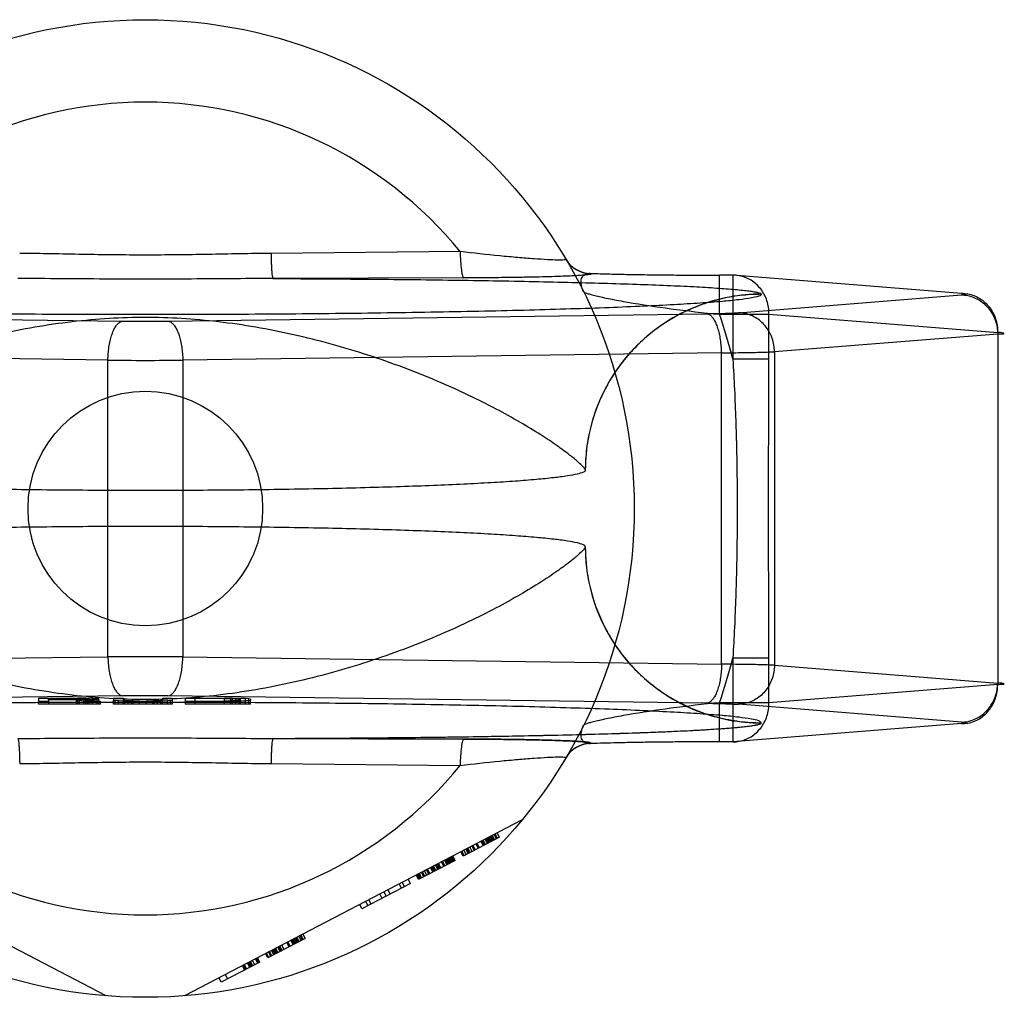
# Model space of a CAD drawing. Header units: millimetres. Extents: x 0 to 297, y 0 to 210.
# Tile 8 of 35: x 89.33 to 91.34, y 85.57 to 87.57. Entities that reach past the tile are written whole.
import ezdxf

# ---------------------------------------------------------------- set-up
doc = ezdxf.new("R2010")
doc.units = ezdxf.units.MM
doc.header["$LTSCALE"] = 16.335
doc.layers.get('0').update_dxf_attribs({"linetype": 'CONTINUOUS'})
doc.layers.add('001-M31079-X02', color=7, linetype='CONTINUOUS')

msp = doc.modelspace()

# ---------------------------------------------------------------- linework, layer by layer
at = {"color": 7, "linetype": 'Continuous'}
msp.add_circle((89.5821, 86.5705), 0.24, dxfattribs=at)
at = {"layer": '001-M31079-X02', "color": 9, "linetype": 'Continuous'}
for p, q in [((90.2261, 87.0962), (89.8392, 87.0924)), ((90.4937, 87.0515), (90.4942, 87.0507)), ((90.7568, 86.9678), (90.7568, 87.0478)), ((90.7839, 87.0478), (90.7568, 87.0478)), ((90.7839, 87.0478), (90.7839, 86.8761)), ((91.2516, 87.0105), (90.7839, 87.0478)), ((90.2334, 87.0422), (89.8433, 87.0409)), ((90.7951, 86.9711), (91.2516, 87.0075)), ((90.8421, 87.0087), (90.8421, 87.0092)), ((88.4341, 86.969), (89.5362, 86.9539)), ((89.6281, 86.9539), (90.7302, 86.969)), ((90.7568, 86.9678), (90.8578, 86.9678)), ((90.8578, 86.8761), (90.8578, 86.9678)), ((90.8578, 86.9678), (91.3256, 86.9306)), ((91.3256, 86.9275), (90.869, 86.8912)), ((91.3256, 86.9306), (91.3256, 86.2105)), ((89.5056, 86.874), (88.4035, 86.889)), ((90.7608, 86.889), (89.6587, 86.874)), ((90.7608, 86.252), (90.7608, 86.889)), ((90.869, 86.8912), (90.869, 86.2499)), ((89.5056, 86.2671), (89.5056, 86.874)), ((89.6587, 86.874), (89.6587, 86.2671)), ((90.8578, 86.8761), (90.7839, 86.8761)), ((88.4035, 86.252), (89.5056, 86.2671)), ((89.6587, 86.2671), (90.7608, 86.252)), ((90.7839, 86.2649), (90.7839, 86.0932)), ((90.7839, 86.2649), (90.8578, 86.2649)), ((90.8578, 86.1732), (90.8578, 86.2649)), ((90.869, 86.2499), (91.3256, 86.2135)), ((91.3256, 86.2105), (90.8578, 86.1732)), ((90.7568, 86.0932), (90.7568, 86.1732)), ((90.8578, 86.1732), (90.7568, 86.1732)), ((89.8392, 86.0486), (90.2261, 86.0448))]:
    msp.add_line(p, q, dxfattribs=at)
at = {"layer": '001-M31079-X02', "color": 6, "linetype": 'Continuous'}
for p, q in [((90.4821, 86.6489), (90.4821, 86.6494)), ((90.4821, 86.4917), (90.4821, 86.4921)), ((89.3837, 86.1788), (89.3837, 86.1818)), ((89.4471, 86.1818), (89.3837, 86.1818)), ((89.4437, 86.1705), (89.4437, 86.1824)), ((89.4471, 86.1705), (89.4471, 86.1818)), ((89.4471, 86.1818), (89.4571, 86.1816)), ((89.4571, 86.1705), (89.4571, 86.1817)), ((89.4571, 86.1816), (89.4637, 86.1814)), ((89.4604, 86.1705), (89.4604, 86.1823)), ((89.4637, 86.1705), (89.4637, 86.1815)), ((89.4637, 86.1814), (89.4671, 86.1809)), ((89.4671, 86.1705), (89.4671, 86.1809)), ((89.4737, 86.1705), (89.4737, 86.1819)), ((89.4837, 86.1705), (89.4837, 86.1814)), ((89.6837, 86.1705), (89.6837, 86.1816)), ((89.7437, 86.1816), (89.6837, 86.1816)), ((89.7437, 86.1705), (89.7437, 86.1824)), ((89.7437, 86.1816), (89.7571, 86.1815)), ((89.7571, 86.1705), (89.7571, 86.1816)), ((89.7571, 86.1815), (89.7671, 86.1812)), ((89.7604, 86.1705), (89.7604, 86.1822)), ((89.7671, 86.1705), (89.7671, 86.1814)), ((89.7671, 86.1812), (89.7737, 86.1808)), ((89.7737, 86.1705), (89.7737, 86.1821)), ((89.7871, 86.1705), (89.7871, 86.1815)), ((89.7937, 86.1705), (89.7937, 86.1809)), ((89.3637, 86.1705), (89.3637, 86.1759)), ((89.4904, 86.1705), (89.3637, 86.1705)), ((89.3837, 86.1797), (89.4471, 86.1797)), ((89.3837, 86.1759), (89.3837, 86.1705)), ((89.4404, 86.1788), (89.4404, 86.1705)), ((89.4571, 86.1798), (89.4471, 86.1797)), ((89.4637, 86.1801), (89.4571, 86.1798)), ((89.4671, 86.1805), (89.4637, 86.1801)), ((89.4871, 86.1705), (89.4871, 86.1804)), ((89.4904, 86.1705), (89.4904, 86.1759)), ((89.5171, 86.1705), (89.5171, 86.1781)), ((89.6371, 86.1705), (89.5171, 86.1705)), ((89.5204, 86.1705), (89.5204, 86.1774)), ((89.5271, 86.1705), (89.5271, 86.1769)), ((89.5371, 86.1705), (89.5371, 86.1781)), ((89.5404, 86.1705), (89.5404, 86.1776)), ((89.5471, 86.1705), (89.5471, 86.177)), ((89.5537, 86.1705), (89.5537, 86.1762)), ((89.5571, 86.1705), (89.5571, 86.1768)), ((89.5704, 86.1705), (89.5704, 86.1767)), ((89.5837, 86.1705), (89.5837, 86.1768)), ((89.5971, 86.1705), (89.5971, 86.177)), ((89.6004, 86.1705), (89.6004, 86.176)), ((89.6071, 86.1705), (89.6071, 86.1772)), ((89.6137, 86.1705), (89.6137, 86.1776)), ((89.6171, 86.1705), (89.6171, 86.1781)), ((89.6271, 86.1705), (89.6271, 86.1769)), ((89.6337, 86.1705), (89.6337, 86.1774)), ((89.6371, 86.1781), (89.6371, 86.1705)), ((89.6637, 86.1759), (89.6637, 86.1705)), ((89.7971, 86.1705), (89.6637, 86.1705)), ((89.6837, 86.1767), (89.7437, 86.1767)), ((89.7571, 86.1769), (89.7437, 86.1767)), ((89.7671, 86.1772), (89.7571, 86.1769)), ((89.7737, 86.1776), (89.7671, 86.1772)), ((89.7737, 86.1808), (89.7771, 86.1802)), ((89.7771, 86.1781), (89.7737, 86.1776)), ((89.7771, 86.1705), (89.7771, 86.1802)), ((89.7971, 86.1705), (89.7971, 86.1781)), ((89.5021, 85.5737), (88.8115, 85.9333)), ((90.3528, 85.9333), (89.6621, 85.5737)), ((90.2922, 85.8905), (90.2876, 85.8993)), ((90.2943, 85.8915), (90.2897, 85.9004)), ((90.2917, 85.9015), (90.2963, 85.8926)), ((90.3005, 85.8948), (90.2959, 85.9036)), ((90.3026, 85.8958), (90.2979, 85.9047)), ((90.3067, 85.898), (90.3021, 85.9069)), ((90.3067, 85.898), (90.2322, 85.8592)), ((90.255, 85.8711), (90.2503, 85.8799)), ((90.257, 85.8721), (90.2524, 85.881)), ((90.2632, 85.8754), (90.2586, 85.8842)), ((90.2653, 85.8764), (90.2607, 85.8853)), ((90.2736, 85.8808), (90.269, 85.8896)), ((90.2757, 85.8818), (90.271, 85.8907)), ((90.2777, 85.8829), (90.2731, 85.8918)), ((90.2819, 85.8851), (90.2772, 85.8939)), ((90.2839, 85.8861), (90.2793, 85.895)), ((90.286, 85.8872), (90.2814, 85.8961)), ((90.2881, 85.8883), (90.2835, 85.8972)), ((90.2901, 85.8894), (90.2855, 85.8982)), ((90.2156, 85.8506), (90.211, 85.8595)), ((90.2322, 85.8592), (90.2276, 85.8681)), ((90.2343, 85.8603), (90.2296, 85.8692)), ((90.2384, 85.8624), (90.2338, 85.8713)), ((90.2425, 85.8646), (90.2379, 85.8735)), ((90.2446, 85.8657), (90.24, 85.8745)), ((90.2467, 85.8668), (90.2421, 85.8756)), ((90.2508, 85.8689), (90.2462, 85.8778)), ((90.2156, 85.8506), (90.1411, 85.8118)), ((90.1763, 85.8301), (90.1717, 85.839)), ((90.1804, 85.8323), (90.1758, 85.8411)), ((90.1825, 85.8334), (90.1779, 85.8422)), ((90.1846, 85.8344), (90.18, 85.8433)), ((90.1867, 85.8355), (90.182, 85.8444)), ((90.1929, 85.8387), (90.1882, 85.8476)), ((90.1949, 85.8398), (90.1903, 85.8487)), ((90.1991, 85.842), (90.1945, 85.8508)), ((90.2011, 85.843), (90.1965, 85.8519)), ((90.2032, 85.8441), (90.1986, 85.853)), ((90.2053, 85.8452), (90.2007, 85.8541)), ((90.2074, 85.8463), (90.2027, 85.8552)), ((90.2094, 85.8474), (90.2048, 85.8562)), ((90.2115, 85.8484), (90.2069, 85.8573)), ((90.2089, 85.8584), (90.2136, 85.8495)), ((90.1411, 85.8118), (90.1365, 85.8207)), ((90.1432, 85.8129), (90.1386, 85.8218)), ((90.1453, 85.814), (90.1406, 85.8228)), ((90.1473, 85.815), (90.1427, 85.8239)), ((90.1515, 85.8172), (90.1469, 85.8261)), ((90.1535, 85.8183), (90.1489, 85.8271)), ((90.1577, 85.8204), (90.1531, 85.8293)), ((90.1618, 85.8226), (90.1572, 85.8314)), ((90.1639, 85.8237), (90.1593, 85.8325)), ((90.1701, 85.8269), (90.1655, 85.8358)), ((90.1722, 85.828), (90.1675, 85.8368)), ((90.1742, 85.829), (90.1696, 85.8379)), ((90.1246, 85.8032), (90.0252, 85.7515)), ((90.1059, 85.7935), (90.1013, 85.8024)), ((90.1075, 85.8056), (90.1121, 85.7967)), ((90.1246, 85.8032), (90.1199, 85.8121)), ((90.0666, 85.773), (90.062, 85.7819)), ((90.0749, 85.7773), (90.0703, 85.7862)), ((90.0832, 85.7816), (90.0786, 85.7905)), ((90.0252, 85.7515), (90.0206, 85.7603)), ((90.0376, 85.7579), (90.033, 85.7668)), ((90.0438, 85.7612), (90.0392, 85.77)), ((89.9052, 85.689), (89.9006, 85.6978)), ((89.9093, 85.6911), (89.9047, 85.7)), ((89.9093, 85.6911), (89.8327, 85.6513)), ((89.8659, 85.6685), (89.8612, 85.6774)), ((89.8762, 85.6739), (89.8716, 85.6828)), ((89.8783, 85.675), (89.8737, 85.6838)), ((89.8845, 85.6782), (89.8799, 85.6871)), ((89.8865, 85.6793), (89.8819, 85.6882)), ((89.8886, 85.6804), (89.884, 85.6892)), ((89.8907, 85.6814), (89.8861, 85.6903)), ((89.8928, 85.6825), (89.8881, 85.6914)), ((89.8948, 85.6836), (89.8902, 85.6925)), ((89.8969, 85.6847), (89.8923, 85.6935)), ((89.901, 85.6868), (89.8964, 85.6957)), ((89.8985, 85.6968), (89.9031, 85.6879)), ((89.8327, 85.6513), (89.8281, 85.6601)), ((89.8348, 85.6523), (89.8302, 85.6612)), ((89.8389, 85.6545), (89.8343, 85.6634)), ((89.841, 85.6556), (89.8364, 85.6644)), ((89.8452, 85.6577), (89.8405, 85.6666)), ((89.8472, 85.6588), (89.8426, 85.6677)), ((89.8493, 85.6599), (89.8447, 85.6688)), ((89.8514, 85.661), (89.8467, 85.6698)), ((89.8534, 85.662), (89.8488, 85.6709)), ((89.8576, 85.6642), (89.853, 85.6731)), ((89.8596, 85.6653), (89.855, 85.6741)), ((89.8617, 85.6664), (89.8571, 85.6752)), ((89.8162, 85.6426), (89.7375, 85.6017)), ((89.7893, 85.6286), (89.7847, 85.6375)), ((89.7955, 85.6319), (89.7909, 85.6407)), ((89.7976, 85.633), (89.7929, 85.6418)), ((89.7996, 85.634), (89.795, 85.6429)), ((89.8017, 85.6351), (89.7971, 85.644)), ((89.8058, 85.6373), (89.8012, 85.6461)), ((89.812, 85.6405), (89.8074, 85.6494)), ((89.8141, 85.6416), (89.8095, 85.6504)), ((89.8162, 85.6426), (89.8116, 85.6515)), ((89.7453, 85.617), (89.7499, 85.6082)), ((89.7805, 85.6354), (89.7851, 85.6265)), ((89.7872, 85.6276), (89.7826, 85.6364)), ((89.7375, 85.6017), (89.7329, 85.6106))]:
    msp.add_line(p, q, dxfattribs=at)
at = {"layer": '001-M31079-X02', "color": 7, "linetype": 'Continuous'}
for p, q in [((89.5362, 86.1871), (88.4341, 86.1721)), ((89.3637, 86.1825), (89.3637, 86.1759)), ((89.3637, 86.1825), (89.4437, 86.1825)), ((89.4604, 86.1823), (89.4437, 86.1825)), ((89.4437, 86.1824), (89.4604, 86.1824)), ((89.4737, 86.1819), (89.4604, 86.1823)), ((89.4837, 86.1814), (89.4737, 86.1819)), ((89.4871, 86.1809), (89.4837, 86.1814)), ((89.4871, 86.1809), (89.4871, 86.1804)), ((89.5171, 86.1825), (89.5171, 86.1781)), ((89.5171, 86.1825), (89.5371, 86.1825)), ((89.5371, 86.1825), (89.5371, 86.1781)), ((89.6171, 86.1825), (89.6171, 86.1781)), ((89.6171, 86.1825), (89.6371, 86.1825)), ((90.7302, 86.1721), (89.6281, 86.1871)), ((89.6371, 86.1825), (89.6371, 86.1781)), ((89.6637, 86.1825), (89.6637, 86.1759)), ((89.6637, 86.1825), (89.7437, 86.1825)), ((89.7604, 86.1823), (89.7437, 86.1825)), ((89.7437, 86.1824), (89.7604, 86.1824)), ((89.7737, 86.1821), (89.7604, 86.1823)), ((89.7604, 86.1822), (89.7737, 86.1822)), ((89.7871, 86.1815), (89.7737, 86.1821)), ((89.7937, 86.1809), (89.7871, 86.1815)), ((89.7971, 86.1802), (89.7937, 86.1809)), ((89.3837, 86.1759), (89.3637, 86.1759)), ((89.3837, 86.1788), (89.3837, 86.1759)), ((89.4404, 86.1788), (89.3837, 86.1788)), ((89.4404, 86.1788), (89.4671, 86.1759)), ((89.4604, 86.1791), (89.4737, 86.1794)), ((89.4737, 86.1793), (89.4604, 86.1793)), ((89.4904, 86.1759), (89.4604, 86.1791)), ((89.4904, 86.1759), (89.4671, 86.1759)), ((89.4837, 86.18), (89.4737, 86.1794)), ((89.4871, 86.1804), (89.4837, 86.18)), ((89.5171, 86.1781), (89.5204, 86.1774)), ((89.5271, 86.1769), (89.5204, 86.1774)), ((89.5404, 86.1763), (89.5271, 86.1769)), ((89.5404, 86.1776), (89.5371, 86.1781)), ((89.5471, 86.1772), (89.5404, 86.1776)), ((89.5404, 86.1763), (89.5537, 86.176)), ((89.5537, 86.1762), (89.5404, 86.1762)), ((89.5571, 86.1769), (89.5471, 86.1772)), ((89.5471, 86.177), (89.5571, 86.177)), ((89.5704, 86.176), (89.5537, 86.176)), ((89.5537, 86.176), (89.5704, 86.1759)), ((89.5704, 86.1767), (89.5571, 86.1769)), ((89.5571, 86.1768), (89.5704, 86.1768)), ((89.5704, 86.1767), (89.5837, 86.1767)), ((89.5837, 86.1759), (89.5704, 86.1759)), ((89.5971, 86.1769), (89.5837, 86.1767)), ((89.5837, 86.1768), (89.5971, 86.1768)), ((89.5837, 86.1759), (89.6004, 86.176)), ((89.6004, 86.176), (89.5837, 86.176)), ((89.6071, 86.1772), (89.5971, 86.1769)), ((89.5971, 86.177), (89.6071, 86.177)), ((89.6004, 86.176), (89.6137, 86.1763)), ((89.6137, 86.1762), (89.6004, 86.1762)), ((89.6137, 86.1776), (89.6071, 86.1772)), ((89.6171, 86.1781), (89.6137, 86.1776)), ((89.6271, 86.1769), (89.6137, 86.1763)), ((89.6337, 86.1774), (89.6271, 86.1769)), ((89.6337, 86.1774), (89.6371, 86.1781)), ((89.7437, 86.1759), (89.6637, 86.1759)), ((89.7437, 86.1759), (89.7604, 86.176)), ((89.7604, 86.176), (89.7437, 86.176)), ((89.7604, 86.176), (89.7737, 86.1763)), ((89.7737, 86.1762), (89.7604, 86.1762)), ((89.7871, 86.1769), (89.7737, 86.1763)), ((89.7937, 86.1774), (89.7871, 86.1769)), ((89.7937, 86.1774), (89.7971, 86.1781)), ((89.7971, 86.1802), (89.7971, 86.1781)), ((91.2516, 86.1335), (90.7951, 86.1699)), ((91.2516, 86.1305), (90.7839, 86.0933)), ((90.8421, 86.1319), (90.8421, 86.1323)), ((90.8421, 86.1319), (90.8421, 86.1323)), ((89.8433, 86.1002), (90.2334, 86.0989)), ((90.2334, 86.0989), (89.8433, 86.1002)), ((90.4942, 86.0904), (90.4939, 86.0895)), ((90.7839, 86.0933), (90.7568, 86.0933))]:
    msp.add_line(p, q, dxfattribs=at)
at = {"layer": '001-M31079-X02', "color": 9, "linetype": 'Continuous'}
msp.add_circle((89.5821, 86.5705), 1, dxfattribs=at)
for centre, radius, start, end in [((89.5821, 86.5705), 0.8313, 39.2269, 140.7731), ((90.4936, 87.1115), 0.0599, 210.6953, 270.0461), ((90.4942, 87.1106), 0.0599, 210.6418, 270.05), ((89.5821, 86.5705), 1.24, 14.2686, 18.6881), ((89.5821, 90.4465), 3.4929, 269.2467, 270.7533), ((89.5821, 96.5904), 9.7168, 269.54869, 270.45131), ((89.5821, 76.5506), 9.7168, 89.54869, 90.45131), ((89.5821, 86.5705), 1.24, 341.3119, 345.7314), ((90.4936, 86.0296), 0.0599, 89.9539, 149.3056), ((90.4942, 86.0304), 0.0599, 89.95, 149.359), ((89.5821, 86.5705), 0.8313, 219.2269, 320.7731)]:
    msp.add_arc(centre, radius, start, end, dxfattribs=at)
at = {"layer": '001-M31079-X02', "color": 7, "linetype": 'Continuous'}
for centre, radius, start, end in [((89.5821, 82.6901), 3.4973, 89.2476, 90.7523), ((89.5821, 82.6945), 3.4929, 89.2467, 90.7533)]:
    msp.add_arc(centre, radius, start, end, dxfattribs=at)
at = {"layer": '001-M31079-X02', "color": 9, "linetype": 'Continuous'}
for points, knots in [([(89.8392, 87.0924), (89.7963, 87.0921), (89.7106, 87.0901), (89.5821, 87.0885), (89.4537, 87.0901), (89.368, 87.0921), (89.3251, 87.0924)], [0, 0, 0, 0, 0.250402, 0.5, 0.749597, 1, 1, 1, 1]), ([(89.8392, 87.0924), (89.8392, 87.0861), (89.8395, 87.0767), (89.84, 87.0646), (89.8405, 87.0568), (89.8411, 87.0504), (89.8417, 87.0455), (89.8424, 87.0427), (89.8429, 87.0411), (89.8433, 87.0409)], [0, 0, 0, 0, 0.368459, 0.542, 0.696116, 0.822298, 0.915752, 0.973941, 1, 1, 1, 1]), ([(90.4426, 87.0801), (90.4427, 87.0798), (90.4416, 87.0792), (90.4405, 87.0791), (90.4376, 87.0788), (90.4328, 87.0787), (90.4215, 87.0787), (90.4027, 87.0796), (90.3754, 87.0813), (90.3428, 87.0839), (90.2924, 87.0886), (90.2531, 87.093), (90.2261, 87.0962)], [0, 0, 0, 0, 0.004516, 0.010291, 0.018656, 0.043159, 0.077667, 0.174246, 0.302259, 0.454822, 0.625433, 1, 1, 1, 1]), ([(90.2261, 87.0962), (90.2262, 87.0896), (90.2267, 87.0769), (90.2279, 87.062), (90.2294, 87.0521), (90.2306, 87.047), (90.2317, 87.0439), (90.2328, 87.0423), (90.2334, 87.0422)], [0, 0, 0, 0, 0.362821, 0.688622, 0.814703, 0.908714, 0.96876, 1, 1, 1, 1]), ([(90.4942, 87.0507), (90.4954, 87.0489), (90.4854, 87.049), (90.4791, 87.0476), (90.4656, 87.0469), (90.45, 87.046), (90.4301, 87.0453), (90.4067, 87.0445), (90.3793, 87.0439), (90.3482, 87.0433), (90.3133, 87.0428), (90.2746, 87.0424), (90.2475, 87.0423), (90.2334, 87.0422)], [0, 0, 0, 0, 0.02457, 0.057729, 0.104982, 0.166344, 0.241951, 0.331914, 0.436318, 0.555329, 0.689105, 0.837622, 1, 1, 1, 1]), ([(90.4785, 87.0139), (90.4764, 87.018), (90.4735, 87.0261), (90.473, 87.0378), (90.4769, 87.047), (90.4848, 87.0518), (90.4907, 87.0519), (90.4937, 87.0515)], [0, 0, 0, 0, 0.27099, 0.493102, 0.667777, 0.824098, 1, 1, 1, 1]), ([(90.4937, 87.0515), (90.5037, 87.0512), (90.5248, 87.0505), (90.5581, 87.0497), (90.5945, 87.049), (90.6333, 87.0485), (90.6737, 87.0481), (90.715, 87.0479), (90.7428, 87.0478), (90.7568, 87.0478)], [0, 0, 0, 0, 0.11337, 0.240887, 0.380096, 0.528444, 0.683089, 0.841296, 1, 1, 1, 1]), ([(90.8578, 86.9678), (90.8578, 86.9725), (90.8572, 86.9819), (90.854, 86.9955), (90.8486, 87.0083), (90.8412, 87.0198), (90.832, 87.0297), (90.8214, 87.0378), (90.8095, 87.0436), (90.7969, 87.0471), (90.7882, 87.0479), (90.7839, 87.0478)], [0, 0, 0, 0, 0.115548, 0.230792, 0.344911, 0.457252, 0.568031, 0.677491, 0.785649, 0.893024, 1, 1, 1, 1]), ([(89.8433, 87.0409), (89.7839, 87.0409), (89.6692, 87.0396), (89.4951, 87.0396), (89.3804, 87.0409), (89.321, 87.0409)], [0, 0, 0, 0, 0.341257, 0.658748, 1, 1, 1, 1]), ([(89.8433, 87.0409), (89.9037, 87.0407), (90.0229, 87.04), (90.1977, 87.0382), (90.338, 87.0359), (90.4441, 87.0335), (90.5174, 87.0316), (90.5853, 87.0295), (90.6469, 87.0271), (90.7014, 87.0246), (90.748, 87.0219), (90.7814, 87.0194), (90.8036, 87.0172), (90.8165, 87.0157), (90.8267, 87.0142), (90.8345, 87.0127), (90.8392, 87.0113), (90.8418, 87.01), (90.8421, 87.0092)], [0, 0, 0, 0, 0.181178, 0.357361, 0.524058, 0.602127, 0.675648, 0.743807, 0.805747, 0.8606, 0.907512, 0.945637, 0.961149, 0.97416, 0.984582, 0.992353, 0.997444, 1, 1, 1, 1]), ([(90.8421, 87.0087), (90.8422, 87.0066), (90.8328, 87.0035), (90.8195, 87.0006), (90.7931, 86.997), (90.7588, 86.9937), (90.7142, 86.9903), (90.6608, 86.9871), (90.5987, 86.9841), (90.5283, 86.9812), (90.4504, 86.9785), (90.3655, 86.9761), (90.2742, 86.9739), (90.1775, 86.972), (90.0759, 86.9704), (89.9703, 86.9691), (89.8617, 86.9681), (89.7508, 86.9675), (89.6385, 86.9671), (89.5258, 86.9671), (89.4135, 86.9675), (89.3026, 86.9681), (89.1939, 86.9691), (89.0884, 86.9704), (88.9868, 86.972), (88.89, 86.9739), (88.7988, 86.9761), (88.7139, 86.9785), (88.6359, 86.9812), (88.5656, 86.9841), (88.5034, 86.9871), (88.45, 86.9903), (88.4055, 86.9937), (88.3711, 86.997), (88.3448, 87.0006), (88.3315, 87.0035), (88.3221, 87.0066), (88.3221, 87.0087)], [0, 0, 0, 0, 0.002493, 0.008682, 0.018754, 0.032668, 0.050325, 0.07159, 0.096294, 0.12424, 0.155205, 0.188938, 0.22517, 0.263609, 0.303947, 0.345858, 0.389007, 0.433046, 0.477624, 0.52238, 0.566958, 0.610997, 0.654146, 0.696057, 0.736395, 0.774834, 0.811065, 0.844799, 0.875763, 0.903709, 0.928414, 0.949678, 0.967336, 0.981249, 0.991321, 0.99751, 1, 1, 1, 1]), ([(90.4785, 87.0139), (90.4789, 87.0131), (90.4817, 87.012), (90.4865, 87.0102), (90.4946, 87.008), (90.5051, 87.0053), (90.5181, 87.0024), (90.5395, 86.998), (90.5859, 86.9894), (90.6605, 86.9783), (90.7234, 86.9711), (90.7568, 86.9678)], [0, 0, 0, 0, 0.009066, 0.028397, 0.057799, 0.096568, 0.143882, 0.198874, 0.328449, 0.644516, 1, 1, 1, 1]), ([(90.8421, 87.0087), (90.8278, 87.0087), (90.7988, 87.007), (90.7564, 86.9993), (90.7156, 86.9867), (90.677, 86.9696), (90.6406, 86.9481), (90.6066, 86.9222), (90.5756, 86.8922), (90.5481, 86.8583), (90.5248, 86.8209), (90.506, 86.7805), (90.4922, 86.7378), (90.4839, 86.6936), (90.482, 86.6636), (90.482, 86.6489)], [0, 0, 0, 0, 0.0763, 0.153503, 0.228562, 0.30215, 0.377279, 0.452453, 0.528555, 0.605385, 0.683975, 0.761952, 0.841026, 0.921748, 1, 1, 1, 1]), ([(90.8421, 87.0092), (90.8203, 87.0092), (90.7752, 87.005), (90.7084, 86.9859), (90.644, 86.9527), (90.5864, 86.9062), (90.5394, 86.8487), (90.5058, 86.7841), (90.4863, 86.7169), (90.4821, 86.6714), (90.4821, 86.6494)], [0, 0, 0, 0, 0.115883, 0.238876, 0.367183, 0.498434, 0.629909, 0.758865, 0.88286, 1, 1, 1, 1]), ([(91.2516, 87.0105), (91.256, 87.0106), (91.2647, 87.0099), (91.2773, 87.0064), (91.2891, 87.0005), (91.2998, 86.9924), (91.3089, 86.9825), (91.3163, 86.971), (91.3217, 86.9582), (91.325, 86.9446), (91.3256, 86.9353), (91.3256, 86.9306)], [0, 0, 0, 0, 0.107071, 0.214436, 0.322617, 0.432029, 0.542926, 0.655374, 0.769251, 0.884267, 1, 1, 1, 1]), ([(91.2516, 87.0075), (91.2536, 87.0077), (91.2556, 87.0079), (91.262, 87.0085), (91.2558, 87.0106), (91.2536, 87.0104), (91.2516, 87.0105)], [0, 0, 0, 0, 0.325495, 0.494819, 0.674668, 1, 1, 1, 1]), ([(91.2516, 87.0075), (91.2559, 87.0074), (91.2645, 87.0065), (91.2769, 87.0028), (91.2886, 86.9968), (91.2991, 86.9887), (91.3083, 86.9788), (91.3157, 86.9674), (91.3212, 86.9548), (91.3247, 86.9414), (91.3255, 86.9322), (91.3256, 86.9275)], [0, 0, 0, 0, 0.106484, 0.213746, 0.322191, 0.432075, 0.543475, 0.656289, 0.770256, 0.884983, 1, 1, 1, 1]), ([(90.7302, 86.969), (90.7357, 86.9691), (90.7464, 86.9692), (90.7615, 86.9696), (90.7748, 86.97), (90.7858, 86.9705), (90.7923, 86.9709), (90.7951, 86.9711)], [0, 0, 0, 0, 0.25668, 0.492149, 0.698248, 0.869187, 1, 1, 1, 1]), ([(90.7608, 86.889), (90.7607, 86.8936), (90.7603, 86.9026), (90.7589, 86.9157), (90.7566, 86.9281), (90.7536, 86.9393), (90.7499, 86.9491), (90.7457, 86.9572), (90.741, 86.9634), (90.7359, 86.9676), (90.732, 86.9688), (90.7302, 86.969)], [0, 0, 0, 0, 0.150718, 0.297804, 0.437666, 0.567042, 0.683196, 0.784188, 0.869292, 0.939752, 1, 1, 1, 1]), ([(90.869, 86.8912), (90.869, 86.8958), (90.8681, 86.9049), (90.8648, 86.9181), (90.8595, 86.9304), (90.8524, 86.9416), (90.8434, 86.9516), (90.8329, 86.9598), (90.8211, 86.9661), (90.8084, 86.9701), (90.7995, 86.9711), (90.7951, 86.9711)], [0, 0, 0, 0, 0.114278, 0.227862, 0.337251, 0.447769, 0.558103, 0.669208, 0.779366, 0.89094, 1, 1, 1, 1]), ([(90.4821, 86.6494), (90.4815, 86.6516), (90.4762, 86.6571), (90.4659, 86.6673), (90.4477, 86.6819), (90.4223, 86.7006), (90.3887, 86.7229), (90.3471, 86.7482), (90.2976, 86.7755), (90.2409, 86.8039), (90.1778, 86.8322), (90.1094, 86.8596), (90.0371, 86.8849), (89.9621, 86.9074), (89.8856, 86.9266), (89.8087, 86.9419), (89.7321, 86.953), (89.6567, 86.9598), (89.5821, 86.9622), (89.5076, 86.9598), (89.4321, 86.953), (89.3556, 86.9419), (89.2786, 86.9266), (89.2021, 86.9074), (89.1271, 86.8849), (89.0548, 86.8596), (88.9865, 86.8322), (88.9234, 86.8039), (88.8666, 86.7755), (88.8172, 86.7482), (88.7755, 86.7229), (88.742, 86.7006), (88.7165, 86.6819), (88.6983, 86.6673), (88.6881, 86.6571), (88.6827, 86.6516), (88.6822, 86.6494)], [0, 0, 0, 0, 0.003555, 0.011107, 0.022959, 0.039262, 0.060042, 0.085221, 0.114497, 0.147384, 0.18326, 0.221413, 0.261105, 0.301644, 0.342428, 0.382958, 0.422872, 0.461919, 0.5, 0.538082, 0.577129, 0.617043, 0.657573, 0.698356, 0.738896, 0.778588, 0.81674, 0.852617, 0.885504, 0.914779, 0.939958, 0.960738, 0.977042, 0.988893, 0.996445, 1, 1, 1, 1]), ([(89.5056, 86.874), (89.5056, 86.8785), (89.506, 86.8875), (89.5075, 86.9006), (89.5098, 86.913), (89.5128, 86.9242), (89.5165, 86.934), (89.5207, 86.9421), (89.5254, 86.9483), (89.5305, 86.9525), (89.5344, 86.9538), (89.5362, 86.9539)], [0, 0, 0, 0, 0.150719, 0.297804, 0.437667, 0.567042, 0.683197, 0.784188, 0.869292, 0.939752, 1, 1, 1, 1]), ([(89.6281, 86.9539), (89.6299, 86.9538), (89.6337, 86.9525), (89.6389, 86.9483), (89.6436, 86.9421), (89.6478, 86.934), (89.6515, 86.9242), (89.6545, 86.913), (89.6568, 86.9006), (89.6582, 86.8875), (89.6586, 86.8785), (89.6587, 86.874)], [0, 0, 0, 0, 0.060245, 0.130705, 0.215808, 0.3168, 0.432955, 0.562331, 0.702194, 0.849281, 1, 1, 1, 1]), ([(91.3256, 86.9275), (91.3284, 86.9277), (91.3315, 86.928), (91.3419, 86.9282), (91.3316, 86.9309), (91.3284, 86.9304), (91.3256, 86.9306)], [0, 0, 0, 0, 0.308454, 0.496297, 0.691701, 1, 1, 1, 1]), ([(90.7608, 86.889), (90.7686, 86.8891), (90.7837, 86.8892), (90.8053, 86.8895), (90.8249, 86.8899), (90.842, 86.8902), (90.8565, 86.8907), (90.8652, 86.891), (90.869, 86.8912)], [0, 0, 0, 0, 0.216747, 0.417772, 0.599472, 0.758798, 0.893087, 1, 1, 1, 1]), ([(90.7839, 86.8761), (90.7864, 86.8345), (90.7902, 86.7525), (90.7928, 86.6307), (90.7928, 86.5103), (90.7902, 86.3886), (90.7864, 86.3066), (90.7839, 86.2649)], [0, 0, 0, 0, 0.204736, 0.40264, 0.597353, 0.795252, 1, 1, 1, 1]), ([(90.8578, 86.2649), (90.8578, 86.3159), (90.8572, 86.4178), (90.8566, 86.5705), (90.8572, 86.7232), (90.8578, 86.8251), (90.8578, 86.8761)], [0, 0, 0, 0, 0.250466, 0.5, 0.749534, 1, 1, 1, 1]), ([(90.4821, 86.4917), (90.4815, 86.4894), (90.4762, 86.484), (90.4659, 86.4737), (90.4477, 86.4591), (90.4223, 86.4404), (90.3887, 86.4181), (90.3471, 86.3929), (90.2976, 86.3656), (90.2409, 86.3372), (90.1778, 86.3088), (90.1095, 86.2815), (90.0371, 86.2562), (89.9621, 86.2336), (89.8856, 86.2145), (89.8087, 86.1992), (89.7322, 86.188), (89.6567, 86.1812), (89.5821, 86.1789), (89.5076, 86.1812), (89.4321, 86.188), (89.3556, 86.1992), (89.2786, 86.2145), (89.2021, 86.2336), (89.1271, 86.2562), (89.0548, 86.2815), (88.9865, 86.3088), (88.9234, 86.3372), (88.8666, 86.3656), (88.8172, 86.3929), (88.7756, 86.4181), (88.742, 86.4404), (88.7165, 86.4591), (88.6983, 86.4737), (88.6881, 86.484), (88.6827, 86.4894), (88.6822, 86.4917)], [0, 0, 0, 0, 0.003556, 0.01111, 0.022961, 0.039265, 0.060043, 0.08522, 0.114493, 0.147377, 0.183251, 0.221401, 0.261091, 0.301628, 0.342411, 0.38294, 0.422856, 0.461909, 0.5, 0.538091, 0.577144, 0.61706, 0.657589, 0.698372, 0.738909, 0.7786, 0.816749, 0.852623, 0.885507, 0.91478, 0.939957, 0.960735, 0.977039, 0.98889, 0.996444, 1, 1, 1, 1]), ([(90.482, 86.4921), (90.482, 86.4778), (90.4838, 86.4489), (90.4915, 86.4065), (90.5041, 86.3658), (90.5212, 86.3271), (90.5427, 86.2907), (90.5686, 86.2567), (90.5987, 86.2258), (90.6327, 86.1983), (90.6701, 86.175), (90.7105, 86.1562), (90.7532, 86.1425), (90.7974, 86.1342), (90.8274, 86.1323), (90.8421, 86.1323)], [0, 0, 0, 0, 0.076158, 0.153158, 0.228334, 0.301941, 0.37695, 0.452289, 0.528431, 0.605124, 0.6839, 0.761958, 0.840937, 0.921804, 1, 1, 1, 1]), ([(90.4821, 86.4917), (90.4821, 86.4697), (90.4863, 86.4242), (90.5058, 86.3569), (90.5394, 86.2923), (90.5864, 86.2349), (90.644, 86.1883), (90.7084, 86.1551), (90.7752, 86.136), (90.8203, 86.1319), (90.8421, 86.1319)], [0, 0, 0, 0, 0.11714, 0.241135, 0.370091, 0.501566, 0.632817, 0.761124, 0.884117, 1, 1, 1, 1]), ([(89.5056, 86.2671), (89.5056, 86.2625), (89.506, 86.2536), (89.5075, 86.2404), (89.5098, 86.2281), (89.5128, 86.2168), (89.5165, 86.207), (89.5207, 86.1989), (89.5254, 86.1927), (89.5305, 86.1885), (89.5344, 86.1873), (89.5362, 86.1871)], [0, 0, 0, 0, 0.150717, 0.297802, 0.437664, 0.56704, 0.683194, 0.784186, 0.869291, 0.939752, 1, 1, 1, 1]), ([(89.6281, 86.1871), (89.6299, 86.1873), (89.6337, 86.1885), (89.6387, 86.1926), (89.6433, 86.1985), (89.6475, 86.2064), (89.6512, 86.216), (89.6543, 86.2272), (89.6567, 86.2397), (89.6582, 86.2532), (89.6586, 86.2624), (89.6587, 86.2671)], [0, 0, 0, 0, 0.059848, 0.129478, 0.21067, 0.30855, 0.422325, 0.551959, 0.693198, 0.845764, 1, 1, 1, 1]), ([(90.7608, 86.252), (90.7607, 86.2475), (90.7603, 86.2385), (90.7589, 86.2254), (90.7566, 86.213), (90.7536, 86.2018), (90.7499, 86.192), (90.7457, 86.1839), (90.741, 86.1776), (90.7359, 86.1735), (90.732, 86.1722), (90.7302, 86.1721)], [0, 0, 0, 0, 0.150717, 0.297802, 0.437664, 0.56704, 0.683194, 0.784186, 0.869291, 0.939752, 1, 1, 1, 1]), ([(90.869, 86.2499), (90.8652, 86.2501), (90.8565, 86.2504), (90.842, 86.2508), (90.8249, 86.2512), (90.8053, 86.2515), (90.7837, 86.2518), (90.7686, 86.252), (90.7608, 86.252)], [0, 0, 0, 0, 0.106969, 0.24139, 0.400755, 0.582395, 0.783355, 1, 1, 1, 1]), ([(90.869, 86.2499), (90.869, 86.2453), (90.8681, 86.236), (90.8647, 86.2226), (90.8592, 86.21), (90.8517, 86.1986), (90.8426, 86.1887), (90.8321, 86.1807), (90.8204, 86.1747), (90.808, 86.1709), (90.7994, 86.17), (90.7951, 86.1699)], [0, 0, 0, 0, 0.115018, 0.229746, 0.343713, 0.456528, 0.567928, 0.677812, 0.786256, 0.893517, 1, 1, 1, 1]), ([(91.2516, 86.1335), (91.2559, 86.1336), (91.2645, 86.1345), (91.2769, 86.1383), (91.2886, 86.1443), (91.2991, 86.1524), (91.3083, 86.1623), (91.3157, 86.1737), (91.3212, 86.1863), (91.3247, 86.1997), (91.3255, 86.2089), (91.3256, 86.2135)], [0, 0, 0, 0, 0.106478, 0.213739, 0.322185, 0.432069, 0.54347, 0.656285, 0.770253, 0.884982, 1, 1, 1, 1]), ([(91.2516, 86.1305), (91.2559, 86.1305), (91.2646, 86.1312), (91.2769, 86.1346), (91.2885, 86.1402), (91.299, 86.1479), (91.3082, 86.1576), (91.3158, 86.1691), (91.3215, 86.1821), (91.3249, 86.196), (91.3256, 86.2057), (91.3256, 86.2105)], [0, 0, 0, 0, 0.106359, 0.212591, 0.316219, 0.423151, 0.53269, 0.646153, 0.761699, 0.881375, 1, 1, 1, 1]), ([(91.3256, 86.2105), (91.3284, 86.2106), (91.3315, 86.211), (91.3419, 86.2111), (91.3316, 86.2138), (91.3284, 86.2134), (91.3256, 86.2135)], [0, 0, 0, 0, 0.308454, 0.496297, 0.691701, 1, 1, 1, 1]), ([(90.7568, 86.1732), (90.7234, 86.1699), (90.6605, 86.1628), (90.5859, 86.1516), (90.5395, 86.1431), (90.5181, 86.1386), (90.5051, 86.1357), (90.4946, 86.1331), (90.4865, 86.1309), (90.4817, 86.129), (90.4789, 86.1279), (90.4785, 86.1272)], [0, 0, 0, 0, 0.355482, 0.671549, 0.801125, 0.856117, 0.903432, 0.942201, 0.971603, 0.990934, 1, 1, 1, 1]), ([(90.7839, 86.0933), (90.7882, 86.0932), (90.7968, 86.0939), (90.8094, 86.0974), (90.8213, 86.1033), (90.832, 86.1113), (90.8412, 86.1212), (90.8486, 86.1328), (90.854, 86.1456), (90.8572, 86.1592), (90.8578, 86.1685), (90.8578, 86.1732)], [0, 0, 0, 0, 0.105867, 0.213506, 0.322247, 0.431686, 0.542546, 0.655169, 0.769173, 0.884293, 1, 1, 1, 1]), ([(90.4937, 86.0895), (90.4907, 86.0892), (90.4848, 86.0892), (90.4769, 86.094), (90.473, 86.1032), (90.4735, 86.1149), (90.4764, 86.123), (90.4785, 86.1272)], [0, 0, 0, 0, 0.175939, 0.33226, 0.506926, 0.729017, 1, 1, 1, 1]), ([(89.321, 86.1002), (89.3805, 86.1002), (89.4951, 86.1014), (89.6692, 86.1014), (89.7838, 86.1002), (89.8433, 86.1002)], [0, 0, 0, 0, 0.341795, 0.658236, 1, 1, 1, 1]), ([(89.321, 86.1002), (89.3214, 86.1), (89.3218, 86.0984), (89.3225, 86.0956), (89.3231, 86.0907), (89.3237, 86.0844), (89.3242, 86.0765), (89.3248, 86.0645), (89.325, 86.055), (89.3251, 86.0486)], [0, 0, 0, 0, 0.025787, 0.083393, 0.176135, 0.301738, 0.45565, 0.62948, 1, 1, 1, 1]), ([(89.8433, 86.1002), (89.8429, 86.1), (89.8424, 86.0984), (89.8417, 86.0955), (89.8411, 86.0907), (89.8405, 86.0843), (89.84, 86.0764), (89.8395, 86.0644), (89.8392, 86.055), (89.8392, 86.0486)], [0, 0, 0, 0, 0.026059, 0.084248, 0.177702, 0.303884, 0.458, 0.631541, 1, 1, 1, 1]), ([(90.2334, 86.0989), (90.2328, 86.0987), (90.2317, 86.0972), (90.2306, 86.0941), (90.2294, 86.089), (90.2279, 86.0791), (90.2267, 86.0641), (90.2262, 86.0515), (90.2261, 86.0448)], [0, 0, 0, 0, 0.03124, 0.091286, 0.185297, 0.311377, 0.637179, 1, 1, 1, 1]), ([(90.2261, 86.0448), (90.2531, 86.0481), (90.2924, 86.0525), (90.3428, 86.0572), (90.3754, 86.0598), (90.4027, 86.0615), (90.4215, 86.0623), (90.4328, 86.0624), (90.4376, 86.0623), (90.4405, 86.0619), (90.4416, 86.0618), (90.4427, 86.0613), (90.4426, 86.061)], [0, 0, 0, 0, 0.374568, 0.545179, 0.697742, 0.825755, 0.922333, 0.956841, 0.981344, 0.989709, 0.995484, 1, 1, 1, 1]), ([(89.3251, 86.0486), (89.368, 86.049), (89.4537, 86.0509), (89.5821, 86.0526), (89.7106, 86.0509), (89.7963, 86.049), (89.8392, 86.0486)], [0, 0, 0, 0, 0.250402, 0.5, 0.749597, 1, 1, 1, 1])]:
    msp.add_open_spline(points, degree=3, knots=knots, dxfattribs=at)
at = {"layer": '001-M31079-X02', "color": 6, "linetype": 'Continuous'}
for points, knots in [([(90.4821, 86.6489), (90.4821, 86.647), (90.4753, 86.6433), (90.4638, 86.6404), (90.4429, 86.6365), (90.4152, 86.633), (90.3796, 86.6295), (90.3369, 86.6261), (90.2873, 86.623), (90.2313, 86.62), (90.1695, 86.6173), (90.1024, 86.6149), (90.0306, 86.6128), (89.9547, 86.611), (89.8754, 86.6095), (89.7935, 86.6084), (89.7097, 86.6077), (89.6248, 86.6073), (89.5395, 86.6073), (89.4545, 86.6077), (89.3707, 86.6084), (89.2888, 86.6095), (89.2096, 86.611), (89.1337, 86.6128), (89.0619, 86.6149), (88.9947, 86.6173), (88.9329, 86.62), (88.877, 86.623), (88.8274, 86.6261), (88.7847, 86.6295), (88.7491, 86.633), (88.7213, 86.6365), (88.7005, 86.6404), (88.689, 86.6433), (88.6821, 86.647), (88.6821, 86.6489)], [0, 0, 0, 0, 0.003145, 0.010238, 0.021627, 0.037284, 0.057093, 0.080886, 0.108455, 0.139552, 0.173898, 0.211182, 0.25107, 0.2932, 0.337192, 0.382651, 0.429166, 0.476318, 0.523684, 0.570837, 0.617352, 0.662811, 0.706803, 0.748933, 0.78882, 0.826104, 0.86045, 0.891547, 0.919115, 0.942908, 0.962717, 0.978373, 0.989762, 0.996855, 1, 1, 1, 1]), ([(90.4821, 86.4921), (90.4821, 86.494), (90.4753, 86.4978), (90.4638, 86.5006), (90.4429, 86.5045), (90.4152, 86.508), (90.3796, 86.5116), (90.3369, 86.5149), (90.2873, 86.5181), (90.2313, 86.521), (90.1695, 86.5237), (90.1024, 86.5261), (90.0306, 86.5283), (89.9547, 86.5301), (89.8754, 86.5315), (89.7935, 86.5326), (89.7097, 86.5334), (89.6248, 86.5337), (89.5395, 86.5337), (89.4545, 86.5334), (89.3707, 86.5326), (89.2888, 86.5315), (89.2096, 86.5301), (89.1337, 86.5283), (89.0619, 86.5261), (88.9947, 86.5237), (88.9329, 86.521), (88.877, 86.5181), (88.8274, 86.5149), (88.7847, 86.5116), (88.7491, 86.508), (88.7213, 86.5045), (88.7005, 86.5006), (88.689, 86.4978), (88.6821, 86.494), (88.6821, 86.4921)], [0, 0, 0, 0, 0.003145, 0.010239, 0.021627, 0.037284, 0.057093, 0.080887, 0.108456, 0.139553, 0.173899, 0.211184, 0.251071, 0.2932, 0.337193, 0.382651, 0.429165, 0.476318, 0.523683, 0.570836, 0.61735, 0.662808, 0.706801, 0.74893, 0.788817, 0.826102, 0.860448, 0.891545, 0.919113, 0.942907, 0.962716, 0.978373, 0.989762, 0.996855, 1, 1, 1, 1])]:
    msp.add_open_spline(points, degree=3, knots=knots, dxfattribs=at)
at = {"layer": '001-M31079-X02', "color": 7, "linetype": 'Continuous'}
for points, knots in [([(90.8421, 86.1323), (90.8406, 86.1339), (90.8346, 86.1381), (90.8184, 86.1401), (90.7936, 86.1442), (90.7586, 86.1473), (90.7143, 86.1507), (90.6608, 86.1539), (90.5987, 86.157), (90.5284, 86.1599), (90.4504, 86.1625), (90.3655, 86.165), (90.2743, 86.1671), (90.1775, 86.169), (90.0759, 86.1707), (89.9704, 86.172), (89.8617, 86.1729), (89.7508, 86.1736), (89.6386, 86.1739), (89.5258, 86.1739), (89.4136, 86.1736), (89.3027, 86.1729), (89.194, 86.172), (89.0884, 86.1707), (88.9869, 86.169), (88.8901, 86.1672), (88.7988, 86.165), (88.7139, 86.1625), (88.636, 86.1599), (88.5656, 86.157), (88.5035, 86.1539), (88.45, 86.1507), (88.4057, 86.1473), (88.3706, 86.1442), (88.3459, 86.1401), (88.3296, 86.1381), (88.3237, 86.1339), (88.3221, 86.1323)], [0, 0, 0, 0, 0.002494, 0.008682, 0.018753, 0.032665, 0.05032, 0.071583, 0.096285, 0.124228, 0.155189, 0.18892, 0.225149, 0.263585, 0.30392, 0.34583, 0.388977, 0.433016, 0.477593, 0.52235, 0.566928, 0.610968, 0.654118, 0.696031, 0.73637, 0.774811, 0.811045, 0.844781, 0.875747, 0.903695, 0.928401, 0.949668, 0.967327, 0.981242, 0.991315, 0.997506, 1, 1, 1, 1]), ([(90.8421, 86.1323), (90.8406, 86.1339), (90.8346, 86.1381), (90.8184, 86.1401), (90.7936, 86.1442), (90.7586, 86.1473), (90.7143, 86.1507), (90.6608, 86.1539), (90.5987, 86.157), (90.5283, 86.1599), (90.4504, 86.1625), (90.3655, 86.165), (90.2742, 86.1671), (90.1775, 86.169), (90.0759, 86.1707), (89.9703, 86.172), (89.8617, 86.1729), (89.7508, 86.1736), (89.6385, 86.1739), (89.5258, 86.1739), (89.4135, 86.1736), (89.3026, 86.1729), (89.1939, 86.172), (89.0884, 86.1707), (88.9868, 86.169), (88.89, 86.1671), (88.7988, 86.165), (88.7139, 86.1625), (88.6359, 86.1599), (88.5656, 86.157), (88.5035, 86.1539), (88.45, 86.1507), (88.4057, 86.1473), (88.3706, 86.1442), (88.3459, 86.1401), (88.3296, 86.1381), (88.3237, 86.1339), (88.3221, 86.1323)], [0, 0, 0, 0, 0.002493, 0.008682, 0.018754, 0.032668, 0.050325, 0.07159, 0.096294, 0.124241, 0.155205, 0.188938, 0.22517, 0.263609, 0.303947, 0.345858, 0.389007, 0.433047, 0.477624, 0.522381, 0.566958, 0.610998, 0.654146, 0.696058, 0.736395, 0.774834, 0.811066, 0.844799, 0.875764, 0.90371, 0.928414, 0.949679, 0.967336, 0.98125, 0.991322, 0.99751, 1, 1, 1, 1]), ([(90.7302, 86.1721), (90.7357, 86.172), (90.7464, 86.1718), (90.7615, 86.1715), (90.7748, 86.171), (90.7858, 86.1705), (90.7923, 86.1701), (90.7951, 86.1699)], [0, 0, 0, 0, 0.25668, 0.492149, 0.698248, 0.869187, 1, 1, 1, 1]), ([(89.8433, 86.1002), (89.9037, 86.1004), (90.0229, 86.1011), (90.1977, 86.1029), (90.338, 86.1052), (90.4441, 86.1075), (90.5174, 86.1094), (90.5853, 86.1116), (90.6469, 86.1139), (90.7014, 86.1165), (90.748, 86.1192), (90.7814, 86.1217), (90.8036, 86.1238), (90.8165, 86.1253), (90.8267, 86.1268), (90.8345, 86.1284), (90.8392, 86.1298), (90.8418, 86.1311), (90.8421, 86.1319)], [0, 0, 0, 0, 0.181178, 0.357361, 0.524058, 0.602127, 0.675648, 0.743807, 0.805747, 0.8606, 0.907512, 0.945637, 0.961149, 0.97416, 0.984582, 0.992353, 0.997444, 1, 1, 1, 1]), ([(89.8433, 86.1002), (89.8854, 86.1003), (89.9648, 86.1007), (90.0784, 86.1017), (90.1815, 86.1028), (90.2762, 86.1042), (90.3636, 86.1057), (90.4439, 86.1075), (90.5173, 86.1094), (90.5836, 86.1115), (90.6426, 86.1138), (90.6941, 86.1161), (90.738, 86.1186), (90.774, 86.1211), (90.8023, 86.1235), (90.8224, 86.1263), (90.8353, 86.1279), (90.8406, 86.1308), (90.8421, 86.1319)], [0, 0, 0, 0, 0.126077, 0.238306, 0.340699, 0.435145, 0.522382, 0.60271, 0.676124, 0.742516, 0.801605, 0.853209, 0.897132, 0.933342, 0.961645, 0.982027, 0.994648, 1, 1, 1, 1]), ([(91.2516, 86.1335), (91.2536, 86.1334), (91.2557, 86.1331), (91.262, 86.1325), (91.2558, 86.1304), (91.2536, 86.1307), (91.2516, 86.1305)], [0, 0, 0, 0, 0.326703, 0.494839, 0.673311, 1, 1, 1, 1]), ([(91.2516, 86.1335), (91.2536, 86.1334), (91.2556, 86.1331), (91.262, 86.1325), (91.2558, 86.1304), (91.2536, 86.1307), (91.2516, 86.1305)], [0, 0, 0, 0, 0.325495, 0.494819, 0.674668, 1, 1, 1, 1]), ([(90.2334, 86.0989), (90.2476, 86.0988), (90.2747, 86.0986), (90.3135, 86.0983), (90.3483, 86.0978), (90.3793, 86.0972), (90.4065, 86.0965), (90.43, 86.0958), (90.4497, 86.095), (90.4658, 86.0942), (90.4781, 86.0932), (90.4873, 86.0926), (90.4922, 86.0913), (90.4942, 86.0904)], [0, 0, 0, 0, 0.163413, 0.311552, 0.444773, 0.5634, 0.667562, 0.75738, 0.83297, 0.894397, 0.94172, 0.975, 1, 1, 1, 1]), ([(90.4942, 86.0904), (90.4922, 86.0913), (90.4874, 86.0926), (90.4782, 86.0932), (90.4659, 86.0942), (90.4499, 86.095), (90.4301, 86.0958), (90.4066, 86.0965), (90.3794, 86.0972), (90.3482, 86.0978), (90.3133, 86.0983), (90.2746, 86.0986), (90.2475, 86.0988), (90.2334, 86.0989)], [0, 0, 0, 0, 0.02457, 0.057729, 0.104982, 0.166344, 0.241952, 0.331915, 0.436318, 0.555329, 0.689105, 0.837623, 1, 1, 1, 1]), ([(90.7568, 86.0933), (90.7446, 86.0933), (90.7202, 86.0932), (90.6838, 86.093), (90.648, 86.0927), (90.6132, 86.0923), (90.58, 86.0918), (90.5489, 86.0911), (90.5203, 86.0904), (90.5022, 86.0898), (90.4937, 86.0895)], [0, 0, 0, 0, 0.13907, 0.278026, 0.414814, 0.547507, 0.674317, 0.793298, 0.902292, 1, 1, 1, 1])]:
    msp.add_open_spline(points, degree=3, knots=knots, dxfattribs=at)

doc.saveas('drawing.dxf')
